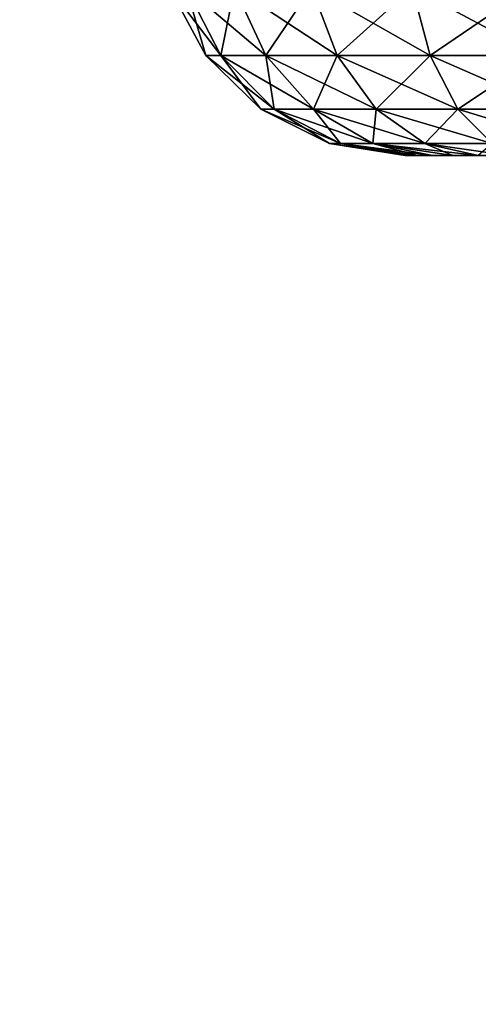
# Model space of a CAD drawing. Header units: millimetres. Extents: x -55 to 55, y -4 to 85.
# Tile 226 of 256: x -48.473 to -48.014, y 29.649 to 30.636. Entities that reach past the tile are written whole.
import ezdxf

# ---------------------------------------------------------------- set-up
doc = ezdxf.new("R2010")
doc.units = ezdxf.units.MM
doc.header["$LTSCALE"] = 116.785152
for name, color, linetype in [('8028', 7, 'CONTINUOUS'), ('8030', 7, 'CONTINUOUS'), ('8038', 7, 'CONTINUOUS'), ('8858', 7, 'CONTINUOUS'), ('8859', 7, 'CONTINUOUS'), ('8860', 7, 'CONTINUOUS')]:
    doc.layers.add(name, color=color, linetype=linetype)

msp = doc.modelspace()

# ---------------------------------------------------------------- linework, layer by layer
at = {"layer": '8028', "color": 7, "linetype": 'CONTINUOUS'}
for points in [[(0.17249, 11.64096, 54.65), (0.50987, 11.56924, 54.65), (-54.5, 84.85, 54.65), (0.17249, 11.64096, 54.65)], [(-1.33487, 10.96986, 54.65), (-1.10407, 11.22618, 54.65), (-54.5, 84.85, 54.65), (-1.33487, 10.96986, 54.65)], [(0.50987, 11.56924, 54.65), (0.825, 11.42894, 54.65), (-54.5, 84.85, 54.65), (0.50987, 11.56924, 54.65)], [(-1.33487, 9.03014, 54.65), (-1.50736, 9.3289, 54.65), (-54.5, 84.85, 54.65), (-1.33487, 9.03014, 54.65)], [(0.825, 11.42894, 54.65), (1.10407, 11.22618, 54.65), (-54.5, 84.85, 54.65), (0.825, 11.42894, 54.65)], [(1.33487, 10.96986, 54.65), (54.5, 0.15, 54.65), (-54.5, 84.85, 54.65), (1.33487, 10.96986, 54.65)], [(1.10407, 11.22618, 54.65), (1.33487, 10.96986, 54.65), (-54.5, 84.85, 54.65), (1.10407, 11.22618, 54.65)], [(-54.5, 0.15, 54.65), (-1.33487, 9.03014, 54.65), (-54.5, 84.85, 54.65), (-54.5, 0.15, 54.65)], [(-1.10407, 11.22618, 54.65), (-0.825, 11.42894, 54.65), (-54.5, 84.85, 54.65), (-1.10407, 11.22618, 54.65)], [(-1.50736, 9.3289, 54.65), (-1.61394, 9.65694, 54.65), (-54.5, 84.85, 54.65), (-1.50736, 9.3289, 54.65)], [(-0.17249, 11.64096, 54.65), (0.17249, 11.64096, 54.65), (-54.5, 84.85, 54.65), (-0.17249, 11.64096, 54.65)], [(-1.61394, 9.65694, 54.65), (-1.65, 10, 54.65), (-54.5, 84.85, 54.65), (-1.61394, 9.65694, 54.65)], [(-1.50736, 10.6711, 54.65), (-1.33487, 10.96986, 54.65), (-54.5, 84.85, 54.65), (-1.50736, 10.6711, 54.65)], [(-0.50987, 11.56924, 54.65), (-0.17249, 11.64096, 54.65), (-54.5, 84.85, 54.65), (-0.50987, 11.56924, 54.65)], [(-1.65, 10, 54.65), (-1.61394, 10.34306, 54.65), (-54.5, 84.85, 54.65), (-1.65, 10, 54.65)], [(-0.825, 11.42894, 54.65), (-0.50987, 11.56924, 54.65), (-54.5, 84.85, 54.65), (-0.825, 11.42894, 54.65)], [(-1.61394, 10.34306, 54.65), (-1.50736, 10.6711, 54.65), (-54.5, 84.85, 54.65), (-1.61394, 10.34306, 54.65)], [(54.5, 0.15, 54.65), (54.5, 84.85, 54.65), (-54.5, 84.85, 54.65), (54.5, 0.15, 54.65)]]:
    msp.add_3dface(points, dxfattribs=at)
at = {"layer": '8030', "color": 7, "linetype": 'CONTINUOUS'}
for points in [[(-54.5, 84.85, -54.65), (54.5, 84.85, -54.65), (-54.5, 0.15, -54.65), (-54.5, 84.85, -54.65)], [(54.5, 84.85, -54.65), (-1.33487, 10.96986, -54.65), (-54.5, 0.15, -54.65), (54.5, 84.85, -54.65)]]:
    msp.add_3dface(points, dxfattribs=at)
at = {"layer": '8038', "color": 7, "linetype": 'CONTINUOUS'}
for points in [[(-47.5659, 30.5, 10.35973), (-47.49047, 30.5, 10.17984), (-48.08669, 30.5, 11.22097), (-47.5659, 30.5, 10.35973)], [(-47.58567, 30.5, 10.45711), (-47.5659, 30.5, 10.35973), (-48.08669, 30.5, 11.22097), (-47.58567, 30.5, 10.45711)], [(-47.5924, 30.5, 10.55734), (-47.58567, 30.5, 10.45711), (-48.08669, 30.5, 11.22097), (-47.5924, 30.5, 10.55734)], [(-48.08361, 30.5, 11.2601), (-47.5924, 30.5, 10.55734), (-48.08669, 30.5, 11.22097), (-48.08361, 30.5, 11.2601)], [(-47.56691, 30.5, -10.36347), (-47.5924, 30.5, -10.55734), (-48.08669, 30.5, 11.22097), (-47.56691, 30.5, -10.36347)], [(-48.08669, 30.5, 11.22097), (-47.5924, 30.5, -10.55734), (-48.08669, 30.5, -11.22097), (-48.08669, 30.5, 11.22097)], [(-47.4925, 30.5, -10.18336), (-47.56691, 30.5, -10.36347), (-48.08669, 30.5, 11.22097), (-47.4925, 30.5, -10.18336)], [(-47.37423, 30.5, -10.02856), (-47.4925, 30.5, -10.18336), (-48.08669, 30.5, 11.22097), (-47.37423, 30.5, -10.02856)], [(-47.22012, 30.5, -9.90951), (-47.37423, 30.5, -10.02856), (-48.08669, 30.5, 11.22097), (-47.22012, 30.5, -9.90951)], [(-47.04023, 30.5, -9.83409), (-47.22012, 30.5, -9.90951), (-48.08669, 30.5, 11.22097), (-47.04023, 30.5, -9.83409)], [(-46.94289, 30.5, -9.81433), (-47.04023, 30.5, -9.83409), (-48.08669, 30.5, 11.22097), (-46.94289, 30.5, -9.81433)], [(-46.84266, 30.5, -9.8076), (-46.94289, 30.5, -9.81433), (-48.08669, 30.5, 11.22097), (-46.84266, 30.5, -9.8076)], [(-43.84232, 30.5, -9.8076), (-46.84266, 30.5, -9.8076), (-48.08669, 30.5, 11.22097), (-43.84232, 30.5, -9.8076)], [(-43.80318, 30.5, -9.80452), (-43.84232, 30.5, -9.8076), (-48.08669, 30.5, 11.22097), (-43.80318, 30.5, -9.80452)], [(-47.5924, 30.5, -10.55734), (-47.5924, 30.5, -11.47088), (-48.08669, 30.5, -11.22097), (-47.5924, 30.5, -10.55734)], [(-48.08669, 30.5, -11.22097), (-47.5924, 30.5, -11.47088), (-48.08361, 30.5, -11.26008), (-48.08669, 30.5, -11.22097)], [(-43.76511, 30.5, -9.79538), (-43.80318, 30.5, -9.80452), (-48.08669, 30.5, 11.22097), (-43.76511, 30.5, -9.79538)], [(-43.60475, 30.5, -9.63531), (-43.61979, 30.5, -9.67145), (-48.08669, 30.5, 11.22097), (-43.60475, 30.5, -9.63531)], [(-43.59552, 30.5, -9.59707), (-43.60475, 30.5, -9.63531), (-48.08669, 30.5, 11.22097), (-43.59552, 30.5, -9.59707)], [(-43.5924, 30.5, -9.55768), (-43.59552, 30.5, -9.59707), (-48.08669, 30.5, 11.22097), (-43.5924, 30.5, -9.55768)], [(-43.72893, 30.5, -9.78041), (-43.76511, 30.5, -9.79538), (-48.08669, 30.5, 11.22097), (-43.72893, 30.5, -9.78041)], [(-43.69553, 30.5, -9.75997), (-43.72893, 30.5, -9.78041), (-48.08669, 30.5, 11.22097), (-43.69553, 30.5, -9.75997)], [(-43.66574, 30.5, -9.73456), (-43.69553, 30.5, -9.75997), (-48.08669, 30.5, 11.22097), (-43.66574, 30.5, -9.73456)], [(-43.64029, 30.5, -9.70482), (-43.66574, 30.5, -9.73456), (-48.08669, 30.5, 11.22097), (-43.64029, 30.5, -9.70482)], [(-43.61979, 30.5, -9.67145), (-43.64029, 30.5, -9.70482), (-48.08669, 30.5, 11.22097), (-43.61979, 30.5, -9.67145)], [(-47.49047, 30.5, 10.17984), (-43.5924, 30.5, -9.55768), (-48.08669, 30.5, 11.22097), (-47.49047, 30.5, 10.17984)], [(-48.07445, 30.5, 11.29825), (-47.5924, 30.5, 10.55734), (-48.08361, 30.5, 11.2601), (-48.07445, 30.5, 11.29825)], [(-48.08361, 30.5, -11.26008), (-47.5924, 30.5, -11.47088), (-48.07446, 30.5, -11.29821), (-48.08361, 30.5, -11.26008)], [(-48.07446, 30.5, -11.29821), (-47.5924, 30.5, -11.47088), (-48.05946, 30.5, -11.33443), (-48.07446, 30.5, -11.29821)], [(-48.05944, 30.5, 11.33447), (-47.5924, 30.5, 10.55734), (-48.07445, 30.5, 11.29825), (-48.05944, 30.5, 11.33447)], [(-48.05946, 30.5, -11.33443), (-47.5924, 30.5, -11.47088), (-48.03898, 30.5, -11.36786), (-48.05946, 30.5, -11.33443)], [(-48.03895, 30.5, 11.3679), (-47.5924, 30.5, 10.55734), (-48.05944, 30.5, 11.33447), (-48.03895, 30.5, 11.3679)], [(-48.03898, 30.5, -11.36786), (-47.5924, 30.5, -11.47088), (-48.01352, 30.5, -11.39768), (-48.03898, 30.5, -11.36786)], [(-48.01349, 30.5, 11.39771), (-47.5924, 30.5, 10.55734), (-48.03895, 30.5, 11.3679), (-48.01349, 30.5, 11.39771)], [(-48.01352, 30.5, -11.39768), (-47.5924, 30.5, -11.47088), (-47.98371, 30.5, -11.42314), (-48.01352, 30.5, -11.39768)]]:
    msp.add_3dface(points, dxfattribs=at)
at = {"layer": '8858', "color": 7, "linetype": 'CONTINUOUS'}
for points in [[(-48.32286, 30.668, -11.22097), (-48.2867, 30.60002, -11.22097), (-48.27138, 30.60002, -11.33741), (-48.32286, 30.668, -11.22097)], [(-48.32286, 30.668, -11.22097), (-48.27138, 30.60002, -11.33741), (-48.30631, 30.668, -11.34676), (-48.32286, 30.668, -11.22097)], [(-48.27138, 30.60002, -11.33741), (-48.22644, 30.60002, -11.44593), (-48.30631, 30.668, -11.34676), (-48.27138, 30.60002, -11.33741)], [(-48.30631, 30.668, -11.34676), (-48.22644, 30.60002, -11.44593), (-48.25775, 30.668, -11.46401), (-48.30631, 30.668, -11.34676)], [(-48.22644, 30.60002, -11.44593), (-48.15493, 30.60002, -11.53913), (-48.25775, 30.668, -11.46401), (-48.22644, 30.60002, -11.44593)], [(-48.25775, 30.668, -11.46401), (-48.15493, 30.60002, -11.53913), (-48.1805, 30.668, -11.56469), (-48.25775, 30.668, -11.46401)], [(-48.1805, 30.668, -11.56469), (-48.06174, 30.60002, -11.61063), (-48.07981, 30.668, -11.64195), (-48.1805, 30.668, -11.56469)], [(-48.15493, 30.60002, -11.53913), (-48.06174, 30.60002, -11.61063), (-48.1805, 30.668, -11.56469), (-48.15493, 30.60002, -11.53913)], [(-48.07981, 30.668, -11.64195), (-47.95322, 30.60002, -11.65557), (-47.96257, 30.668, -11.6905), (-48.07981, 30.668, -11.64195)], [(-48.06174, 30.60002, -11.61063), (-47.95322, 30.60002, -11.65557), (-48.07981, 30.668, -11.64195), (-48.06174, 30.60002, -11.61063)], [(-48.2867, 30.60002, -11.22097), (-48.21813, 30.54626, -11.32314), (-48.27138, 30.60002, -11.33741), (-48.2867, 30.60002, -11.22097)], [(-48.2867, 30.60002, -11.22097), (-48.23157, 30.54626, -11.22097), (-48.21813, 30.54626, -11.32314), (-48.2867, 30.60002, -11.22097)], [(-48.27138, 30.60002, -11.33741), (-48.17869, 30.54626, -11.41837), (-48.22644, 30.60002, -11.44593), (-48.27138, 30.60002, -11.33741)], [(-48.21813, 30.54626, -11.32314), (-48.17869, 30.54626, -11.41837), (-48.27138, 30.60002, -11.33741), (-48.21813, 30.54626, -11.32314)], [(-48.17869, 30.54626, -11.41837), (-48.11595, 30.54626, -11.50014), (-48.22644, 30.60002, -11.44593), (-48.17869, 30.54626, -11.41837)], [(-48.22644, 30.60002, -11.44593), (-48.11595, 30.54626, -11.50014), (-48.15493, 30.60002, -11.53913), (-48.22644, 30.60002, -11.44593)], [(-48.15493, 30.60002, -11.53913), (-48.03418, 30.54626, -11.56289), (-48.06174, 30.60002, -11.61063), (-48.15493, 30.60002, -11.53913)], [(-48.11595, 30.54626, -11.50014), (-48.03418, 30.54626, -11.56289), (-48.15493, 30.60002, -11.53913), (-48.11595, 30.54626, -11.50014)], [(-48.03418, 30.54626, -11.56289), (-47.93895, 30.54626, -11.60232), (-48.06174, 30.60002, -11.61063), (-48.03418, 30.54626, -11.56289)], [(-48.06174, 30.60002, -11.61063), (-47.93895, 30.54626, -11.60232), (-47.95322, 30.60002, -11.65557), (-48.06174, 30.60002, -11.61063)], [(-48.23157, 30.54626, -11.22097), (-48.1627, 30.51183, -11.22097), (-48.1516, 30.51183, -11.30532), (-48.23157, 30.54626, -11.22097)], [(-48.23157, 30.54626, -11.22097), (-48.1516, 30.51183, -11.30532), (-48.21813, 30.54626, -11.32314), (-48.23157, 30.54626, -11.22097)], [(-48.1516, 30.51183, -11.30532), (-48.11904, 30.51183, -11.38394), (-48.21813, 30.54626, -11.32314), (-48.1516, 30.51183, -11.30532)], [(-48.21813, 30.54626, -11.32314), (-48.11904, 30.51183, -11.38394), (-48.17869, 30.54626, -11.41837), (-48.21813, 30.54626, -11.32314)], [(-48.17869, 30.54626, -11.41837), (-48.06725, 30.51183, -11.45144), (-48.11595, 30.54626, -11.50014), (-48.17869, 30.54626, -11.41837)], [(-48.11904, 30.51183, -11.38394), (-48.06725, 30.51183, -11.45144), (-48.17869, 30.54626, -11.41837), (-48.11904, 30.51183, -11.38394)], [(-48.06725, 30.51183, -11.45144), (-47.99974, 30.51183, -11.50324), (-48.11595, 30.54626, -11.50014), (-48.06725, 30.51183, -11.45144)], [(-48.11595, 30.54626, -11.50014), (-47.99974, 30.51183, -11.50324), (-48.03418, 30.54626, -11.56289), (-48.11595, 30.54626, -11.50014)], [(-48.03418, 30.54626, -11.56289), (-47.92113, 30.51183, -11.53579), (-47.93895, 30.54626, -11.60232), (-48.03418, 30.54626, -11.56289)], [(-47.99974, 30.51183, -11.50324), (-47.92113, 30.51183, -11.53579), (-48.03418, 30.54626, -11.56289), (-47.99974, 30.51183, -11.50324)], [(-48.1627, 30.51183, -11.22097), (-48.08361, 30.5, -11.26008), (-48.1516, 30.51183, -11.30532), (-48.1627, 30.51183, -11.22097)], [(-48.08669, 30.5, -11.22097), (-48.08361, 30.5, -11.26008), (-48.1627, 30.51183, -11.22097), (-48.08669, 30.5, -11.22097)], [(-48.1516, 30.51183, -11.30532), (-48.05946, 30.5, -11.33443), (-48.11904, 30.51183, -11.38394), (-48.1516, 30.51183, -11.30532)], [(-48.07446, 30.5, -11.29821), (-48.05946, 30.5, -11.33443), (-48.1516, 30.51183, -11.30532), (-48.07446, 30.5, -11.29821)], [(-48.08361, 30.5, -11.26008), (-48.07446, 30.5, -11.29821), (-48.1516, 30.51183, -11.30532), (-48.08361, 30.5, -11.26008)], [(-48.11904, 30.51183, -11.38394), (-48.01352, 30.5, -11.39768), (-48.06725, 30.51183, -11.45144), (-48.11904, 30.51183, -11.38394)], [(-48.03898, 30.5, -11.36786), (-48.01352, 30.5, -11.39768), (-48.11904, 30.51183, -11.38394), (-48.03898, 30.5, -11.36786)], [(-48.05946, 30.5, -11.33443), (-48.03898, 30.5, -11.36786), (-48.11904, 30.51183, -11.38394), (-48.05946, 30.5, -11.33443)], [(-48.06725, 30.51183, -11.45144), (-47.98371, 30.5, -11.42314), (-47.99974, 30.51183, -11.50324), (-48.06725, 30.51183, -11.45144)], [(-48.01352, 30.5, -11.39768), (-47.98371, 30.5, -11.42314), (-48.06725, 30.51183, -11.45144), (-48.01352, 30.5, -11.39768)]]:
    msp.add_3dface(points, dxfattribs=at)
at = {"layer": '8859', "color": 7, "linetype": 'CONTINUOUS'}
for points in [[(-48.32286, 30.668, -11.22097), (-48.2867, 30.60002, 11.22097), (-48.2867, 30.60002, -11.22097), (-48.32286, 30.668, -11.22097)], [(-48.32286, 30.668, 11.22097), (-48.2867, 30.60002, 11.22097), (-48.32286, 30.668, -11.22097), (-48.32286, 30.668, 11.22097)], [(-48.2867, 30.60002, -11.22097), (-48.23157, 30.54626, 11.22097), (-48.23157, 30.54626, -11.22097), (-48.2867, 30.60002, -11.22097)], [(-48.2867, 30.60002, 11.22097), (-48.23157, 30.54626, 11.22097), (-48.2867, 30.60002, -11.22097), (-48.2867, 30.60002, 11.22097)], [(-48.23157, 30.54626, -11.22097), (-48.1627, 30.51183, 11.22097), (-48.1627, 30.51183, -11.22097), (-48.23157, 30.54626, -11.22097)], [(-48.23157, 30.54626, 11.22097), (-48.1627, 30.51183, 11.22097), (-48.23157, 30.54626, -11.22097), (-48.23157, 30.54626, 11.22097)], [(-48.08669, 30.5, 11.22097), (-48.08669, 30.5, -11.22097), (-48.1627, 30.51183, -11.22097), (-48.08669, 30.5, 11.22097)], [(-48.1627, 30.51183, 11.22097), (-48.08669, 30.5, 11.22097), (-48.1627, 30.51183, -11.22097), (-48.1627, 30.51183, 11.22097)]]:
    msp.add_3dface(points, dxfattribs=at)
at = {"layer": '8860', "color": 7, "linetype": 'CONTINUOUS'}
for points in [[(-48.30631, 30.668, 11.34676), (-48.2867, 30.60002, 11.22097), (-48.32286, 30.668, 11.22097), (-48.30631, 30.668, 11.34676)], [(-48.25775, 30.668, 11.46401), (-48.27138, 30.60002, 11.33741), (-48.30631, 30.668, 11.34676), (-48.25775, 30.668, 11.46401)], [(-48.27138, 30.60002, 11.33741), (-48.2867, 30.60002, 11.22097), (-48.30631, 30.668, 11.34676), (-48.27138, 30.60002, 11.33741)], [(-48.22644, 30.60002, 11.44593), (-48.27138, 30.60002, 11.33741), (-48.25775, 30.668, 11.46401), (-48.22644, 30.60002, 11.44593)], [(-48.1805, 30.668, 11.56469), (-48.22644, 30.60002, 11.44593), (-48.25775, 30.668, 11.46401), (-48.1805, 30.668, 11.56469)], [(-48.15493, 30.60002, 11.53913), (-48.22644, 30.60002, 11.44593), (-48.1805, 30.668, 11.56469), (-48.15493, 30.60002, 11.53913)], [(-48.07981, 30.668, 11.64195), (-48.15493, 30.60002, 11.53913), (-48.1805, 30.668, 11.56469), (-48.07981, 30.668, 11.64195)], [(-48.06174, 30.60002, 11.61063), (-48.15493, 30.60002, 11.53913), (-48.07981, 30.668, 11.64195), (-48.06174, 30.60002, 11.61063)], [(-47.96257, 30.668, 11.6905), (-48.06174, 30.60002, 11.61063), (-48.07981, 30.668, 11.64195), (-47.96257, 30.668, 11.6905)], [(-47.95322, 30.60002, 11.65557), (-48.06174, 30.60002, 11.61063), (-47.96257, 30.668, 11.6905), (-47.95322, 30.60002, 11.65557)], [(-48.27138, 30.60002, 11.33741), (-48.23157, 30.54626, 11.22097), (-48.2867, 30.60002, 11.22097), (-48.27138, 30.60002, 11.33741)], [(-48.21813, 30.54626, 11.32314), (-48.23157, 30.54626, 11.22097), (-48.27138, 30.60002, 11.33741), (-48.21813, 30.54626, 11.32314)], [(-48.22644, 30.60002, 11.44593), (-48.21813, 30.54626, 11.32314), (-48.27138, 30.60002, 11.33741), (-48.22644, 30.60002, 11.44593)], [(-48.15493, 30.60002, 11.53913), (-48.17869, 30.54626, 11.41837), (-48.22644, 30.60002, 11.44593), (-48.15493, 30.60002, 11.53913)], [(-48.17869, 30.54626, 11.41837), (-48.21813, 30.54626, 11.32314), (-48.22644, 30.60002, 11.44593), (-48.17869, 30.54626, 11.41837)], [(-48.11595, 30.54626, 11.50014), (-48.17869, 30.54626, 11.41837), (-48.15493, 30.60002, 11.53913), (-48.11595, 30.54626, 11.50014)], [(-48.06174, 30.60002, 11.61063), (-48.11595, 30.54626, 11.50014), (-48.15493, 30.60002, 11.53913), (-48.06174, 30.60002, 11.61063)], [(-48.03418, 30.54626, 11.56289), (-48.11595, 30.54626, 11.50014), (-48.06174, 30.60002, 11.61063), (-48.03418, 30.54626, 11.56289)], [(-47.95322, 30.60002, 11.65557), (-48.03418, 30.54626, 11.56289), (-48.06174, 30.60002, 11.61063), (-47.95322, 30.60002, 11.65557)], [(-47.93895, 30.54626, 11.60232), (-48.03418, 30.54626, 11.56289), (-47.95322, 30.60002, 11.65557), (-47.93895, 30.54626, 11.60232)], [(-48.21813, 30.54626, 11.32314), (-48.1627, 30.51183, 11.22097), (-48.23157, 30.54626, 11.22097), (-48.21813, 30.54626, 11.32314)], [(-48.1516, 30.51183, 11.30532), (-48.1627, 30.51183, 11.22097), (-48.21813, 30.54626, 11.32314), (-48.1516, 30.51183, 11.30532)], [(-48.17869, 30.54626, 11.41837), (-48.1516, 30.51183, 11.30532), (-48.21813, 30.54626, 11.32314), (-48.17869, 30.54626, 11.41837)], [(-48.11904, 30.51183, 11.38394), (-48.1516, 30.51183, 11.30532), (-48.17869, 30.54626, 11.41837), (-48.11904, 30.51183, 11.38394)], [(-48.11595, 30.54626, 11.50014), (-48.11904, 30.51183, 11.38394), (-48.17869, 30.54626, 11.41837), (-48.11595, 30.54626, 11.50014)], [(-48.06725, 30.51183, 11.45144), (-48.11904, 30.51183, 11.38394), (-48.11595, 30.54626, 11.50014), (-48.06725, 30.51183, 11.45144)], [(-48.03418, 30.54626, 11.56289), (-48.06725, 30.51183, 11.45144), (-48.11595, 30.54626, 11.50014), (-48.03418, 30.54626, 11.56289)], [(-47.99974, 30.51183, 11.50324), (-48.06725, 30.51183, 11.45144), (-48.03418, 30.54626, 11.56289), (-47.99974, 30.51183, 11.50324)], [(-47.93895, 30.54626, 11.60232), (-47.99974, 30.51183, 11.50324), (-48.03418, 30.54626, 11.56289), (-47.93895, 30.54626, 11.60232)], [(-48.1516, 30.51183, 11.30532), (-48.08669, 30.5, 11.22097), (-48.1627, 30.51183, 11.22097), (-48.1516, 30.51183, 11.30532)], [(-48.07445, 30.5, 11.29825), (-48.08361, 30.5, 11.2601), (-48.1516, 30.51183, 11.30532), (-48.07445, 30.5, 11.29825)], [(-48.11904, 30.51183, 11.38394), (-48.07445, 30.5, 11.29825), (-48.1516, 30.51183, 11.30532), (-48.11904, 30.51183, 11.38394)], [(-48.08361, 30.5, 11.2601), (-48.08669, 30.5, 11.22097), (-48.1516, 30.51183, 11.30532), (-48.08361, 30.5, 11.2601)], [(-48.06725, 30.51183, 11.45144), (-48.03895, 30.5, 11.3679), (-48.11904, 30.51183, 11.38394), (-48.06725, 30.51183, 11.45144)], [(-48.05944, 30.5, 11.33447), (-48.07445, 30.5, 11.29825), (-48.11904, 30.51183, 11.38394), (-48.05944, 30.5, 11.33447)], [(-48.03895, 30.5, 11.3679), (-48.05944, 30.5, 11.33447), (-48.11904, 30.51183, 11.38394), (-48.03895, 30.5, 11.3679)], [(-48.01349, 30.5, 11.39771), (-48.03895, 30.5, 11.3679), (-48.06725, 30.51183, 11.45144), (-48.01349, 30.5, 11.39771)], [(-47.99974, 30.51183, 11.50324), (-48.01349, 30.5, 11.39771), (-48.06725, 30.51183, 11.45144), (-47.99974, 30.51183, 11.50324)]]:
    msp.add_3dface(points, dxfattribs=at)

doc.saveas('drawing.dxf')
